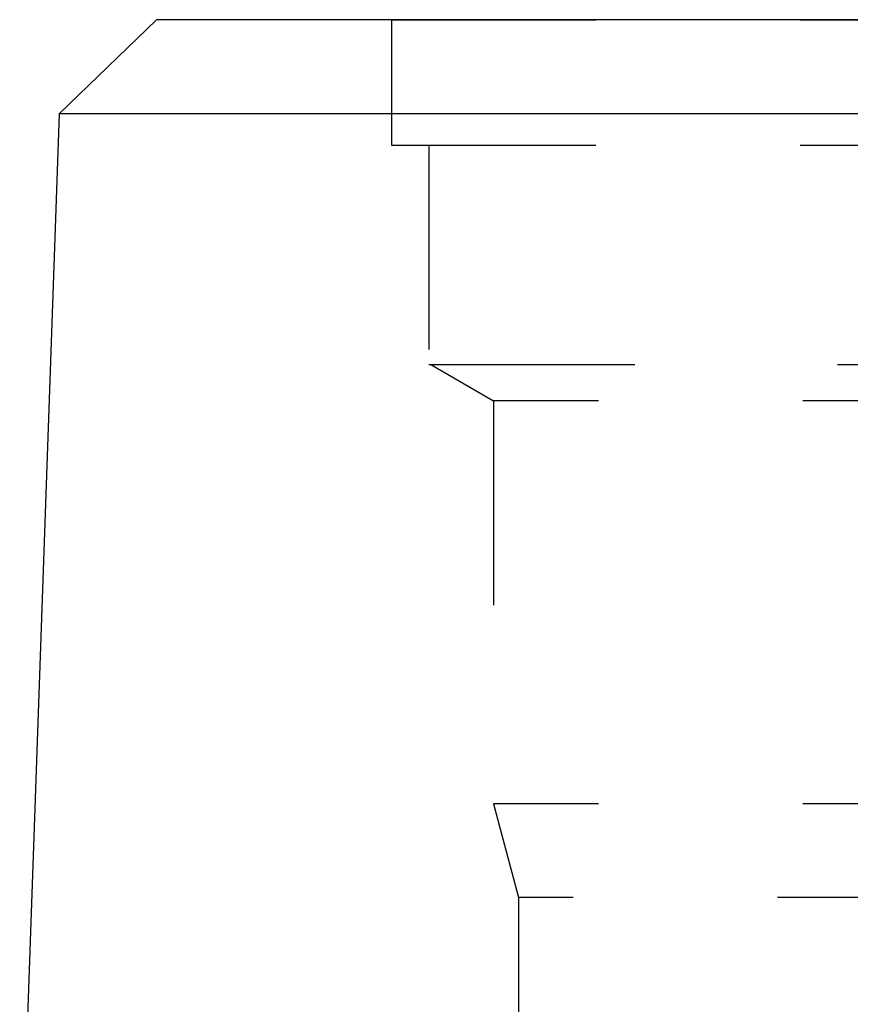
# Model space of a CAD drawing. Header units: millimetres. Extents: x 371 to 629, y 371 to 617.
# Tile 4 of 50: x 457 to 484, y 546 to 577. Entities that reach past the tile are written whole.
import ezdxf

# ---------------------------------------------------------------- set-up
doc = ezdxf.new("R2010")
doc.units = ezdxf.units.MM
doc.header["$LTSCALE"] = 65.185185
doc.linetypes.add('HIDDEN', pattern=[0.2, 0.1, -0.1])
for name, color, linetype in [('FASEN', 7, 'CONTINUOUS'), ('FLAECHEN', 7, 'CONTINUOUS'), ('KONST.EL_MIT_GEO', 7, 'CONTINUOUS')]:
    doc.layers.add(name, color=color, linetype=linetype)

msp = doc.modelspace()

# ---------------------------------------------------------------- linework, layer by layer
at = {"layer": 'FASEN', "color": 7, "linetype": 'Continuous'}
for p, q in [((461.5, 577), (458.395, 574.002)), ((538.5, 577), (461.5, 577)), ((541.605, 574.002), (458.395, 574.002))]:
    msp.add_line(p, q, dxfattribs=at)
at = {"layer": 'FLAECHEN', "color": 8, "linetype": 'HIDDEN'}
for p, q in [((469, 577), (469, 573)), ((469, 573), (531, 573)), ((470.195, 573), (470.195, 566)), ((470.195, 566), (529.805, 566)), ((470.25, 566), (472.25, 564.845)), ((472.25, 564.845), (472.25, 551.986)), ((472.25, 551.986), (473.05, 549)), ((527.75, 551.986), (472.25, 551.986)), ((473.05, 549), (473.05, 540)), ((526.95, 549), (473.05, 549))]:
    msp.add_line(p, q, dxfattribs=at)
at = {"layer": 'FLAECHEN', "color": 7, "linetype": 'Continuous'}
msp.add_line((458.395, 574.002), (457.135, 537.905), dxfattribs=at)
at = {"layer": 'KONST.EL_MIT_GEO', "color": 8, "linetype": 'HIDDEN'}
for p, q in [((469, 577), (531, 577)), ((470.25, 566), (529.75, 566)), ((527.75, 564.845), (472.25, 564.845))]:
    msp.add_line(p, q, dxfattribs=at)

doc.saveas('drawing.dxf')
